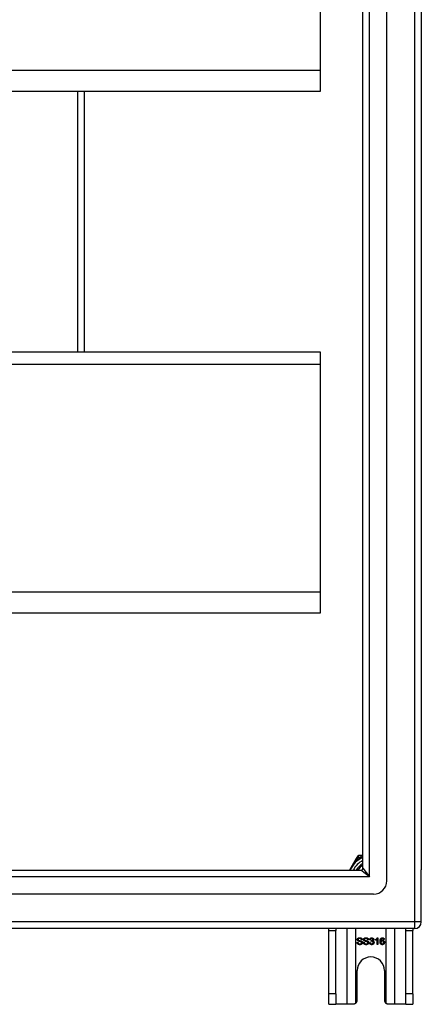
# Model space of a CAD drawing. Header units: inches. Extents: x 88 to 220, y 65 to 95.
# Tile 28 of 30: x 214 to 220, y 65 to 80. Entities that reach past the tile are written whole.
import ezdxf

# ---------------------------------------------------------------- set-up
doc = ezdxf.new("R2010")
doc.units = ezdxf.units.IN
doc.header["$MEASUREMENT"] = 0
doc.layers.add('Visible Edges(ANSI)', color=7, linetype='Continuous', lineweight=25)
doc.layers.add('Visible Tangent Edges(ANSI)', color=7, linetype='Continuous', lineweight=25)

msp = doc.modelspace()

# ---------------------------------------------------------------- linework, layer by layer
at = {"layer": 'Visible Edges(ANSI)'}
for p, q in [((219.587, 67.144), (219.587, 92.726)), ((219.233, 67.332), (219.233, 92.538)), ((220.099, 92.561), (220.099, 67.309)), ((218.599, 82.567), (218.599, 79.182)), ((218.599, 79.182), (218.599, 78.869)), ((218.599, 78.869), (154.965, 78.869)), ((215.099, 75.003), (215.099, 78.869)), ((154.965, 75.003), (218.599, 75.003)), ((218.599, 75.003), (218.599, 74.817)), ((218.599, 74.817), (218.599, 71.432)), ((218.599, 71.432), (218.599, 71.119)), ((218.599, 71.119), (154.965, 71.119)), ((219.133, 67.476), (219.032, 67.301)), ((219.151, 67.508), (219.133, 67.476)), ((219.205, 67.518), (219.168, 67.518)), ((219.233, 67.518), (219.205, 67.518)), ((154.996, 67.301), (219.202, 67.301)), ((220.099, 66.534), (220.099, 67.309)), ((219.39, 66.947), (154.807, 66.947)), ((220, 66.435), (154.965, 66.435)), ((218.724, 66.404), (218.724, 66.435)), ((218.724, 65.466), (218.724, 66.404)), ((218.829, 66.435), (218.829, 66.404)), ((218.829, 65.466), (218.829, 66.404)), ((219.869, 66.404), (219.869, 66.435)), ((219.869, 65.466), (219.869, 66.404)), ((219.974, 66.435), (219.974, 66.404)), ((219.974, 65.466), (219.974, 66.404)), ((219.222, 66.269), (219.209, 66.268)), ((219.315, 66.269), (219.302, 66.268)), ((219.345, 66.27), (219.332, 66.272)), ((219.356, 66.245), (219.357, 66.256)), ((219.418, 66.261), (219.418, 66.273)), ((219.443, 66.198), (219.443, 66.276)), ((219.447, 66.298), (219.455, 66.298)), ((219.455, 66.298), (219.455, 66.198)), ((219.55, 66.273), (219.538, 66.272)), ((219.145, 66.23), (219.158, 66.231)), ((219.238, 66.23), (219.251, 66.231)), ((219.331, 66.224), (219.344, 66.226)), ((219.455, 66.198), (219.443, 66.198)), ((219.146, 65.372), (219.146, 65.81)), ((219.552, 65.81), (219.552, 65.372)), ((218.724, 65.31), (218.724, 65.466)), ((218.829, 65.466), (218.829, 65.31)), ((219.869, 65.31), (219.869, 65.466)), ((219.974, 65.466), (219.974, 65.31)), ((218.724, 65.31), (218.829, 65.31)), ((218.993, 65.31), (218.829, 65.31)), ((219.084, 65.31), (218.993, 65.31)), ((219.705, 65.31), (219.614, 65.31)), ((219.869, 65.31), (219.705, 65.31)), ((219.869, 65.31), (219.974, 65.31))]:
    msp.add_line(p, q, dxfattribs=at)
at = {"layer": 'Visible Edges(ANSI)', "flags": 128}
for points in [[(219.149, 66.272), (219.149, 66.274), (219.149, 66.276), (219.15, 66.277), (219.15, 66.279), (219.151, 66.281), (219.151, 66.283), (219.152, 66.284), (219.153, 66.286), (219.154, 66.288), (219.156, 66.289), (219.157, 66.29), (219.159, 66.292), (219.16, 66.293), (219.162, 66.294), (219.164, 66.295), (219.166, 66.296), (219.168, 66.297), (219.17, 66.297), (219.172, 66.298), (219.175, 66.299), (219.177, 66.299), (219.179, 66.299), (219.182, 66.299), (219.184, 66.299)], [(219.163, 66.25), (219.162, 66.251), (219.161, 66.251), (219.16, 66.252), (219.159, 66.253), (219.158, 66.253), (219.157, 66.254), (219.156, 66.255), (219.155, 66.256), (219.154, 66.257), (219.154, 66.258), (219.153, 66.258), (219.152, 66.259), (219.152, 66.26), (219.151, 66.261), (219.151, 66.262), (219.151, 66.263), (219.15, 66.264), (219.15, 66.265), (219.15, 66.266), (219.149, 66.267), (219.149, 66.268), (219.149, 66.27), (219.149, 66.271), (219.149, 66.272)], [(219.185, 66.288), (219.183, 66.288), (219.181, 66.288), (219.179, 66.287), (219.177, 66.287), (219.176, 66.287), (219.174, 66.287), (219.173, 66.286), (219.172, 66.286), (219.17, 66.285), (219.169, 66.285), (219.168, 66.284), (219.167, 66.283), (219.166, 66.283), (219.166, 66.282), (219.165, 66.281), (219.164, 66.28), (219.164, 66.279), (219.163, 66.278), (219.163, 66.278), (219.162, 66.277), (219.162, 66.276), (219.162, 66.275), (219.162, 66.274), (219.162, 66.273)], [(219.162, 66.273), (219.162, 66.272), (219.162, 66.272), (219.162, 66.271), (219.162, 66.271), (219.162, 66.271), (219.162, 66.27), (219.162, 66.27), (219.162, 66.269), (219.162, 66.269), (219.162, 66.269), (219.162, 66.268), (219.163, 66.268), (219.163, 66.267), (219.163, 66.267), (219.163, 66.267), (219.163, 66.266), (219.164, 66.266), (219.164, 66.266), (219.164, 66.265), (219.164, 66.265), (219.165, 66.265), (219.165, 66.264), (219.165, 66.264), (219.166, 66.264)], [(219.166, 66.264), (219.166, 66.263), (219.167, 66.263), (219.168, 66.262), (219.17, 66.261), (219.171, 66.261), (219.173, 66.26), (219.174, 66.26), (219.176, 66.259), (219.178, 66.259), (219.181, 66.258), (219.183, 66.257), (219.186, 66.257), (219.188, 66.256), (219.191, 66.255), (219.193, 66.255), (219.195, 66.254), (219.197, 66.254), (219.199, 66.253), (219.201, 66.253), (219.203, 66.252), (219.204, 66.252), (219.206, 66.251), (219.207, 66.251), (219.208, 66.25)], [(219.184, 66.299), (219.187, 66.299), (219.19, 66.299), (219.192, 66.299), (219.195, 66.298), (219.197, 66.298), (219.199, 66.297), (219.202, 66.297), (219.204, 66.296), (219.206, 66.295), (219.208, 66.294), (219.21, 66.293), (219.211, 66.291), (219.213, 66.29), (219.214, 66.289), (219.216, 66.287), (219.217, 66.285), (219.218, 66.283), (219.219, 66.282), (219.22, 66.28), (219.221, 66.278), (219.221, 66.276), (219.221, 66.274), (219.222, 66.272), (219.222, 66.269)], [(219.209, 66.268), (219.209, 66.27), (219.209, 66.272), (219.208, 66.273), (219.208, 66.274), (219.208, 66.276), (219.207, 66.277), (219.206, 66.278), (219.206, 66.279), (219.205, 66.28), (219.204, 66.281), (219.203, 66.282), (219.202, 66.283), (219.201, 66.284), (219.2, 66.284), (219.199, 66.285), (219.198, 66.286), (219.196, 66.286), (219.195, 66.286), (219.193, 66.287), (219.192, 66.287), (219.19, 66.287), (219.188, 66.288), (219.187, 66.288), (219.185, 66.288)], [(219.242, 66.272), (219.242, 66.274), (219.242, 66.276), (219.243, 66.277), (219.243, 66.279), (219.244, 66.281), (219.245, 66.283), (219.245, 66.284), (219.246, 66.286), (219.248, 66.288), (219.249, 66.289), (219.25, 66.29), (219.252, 66.292), (219.253, 66.293), (219.255, 66.294), (219.257, 66.295), (219.259, 66.296), (219.261, 66.297), (219.263, 66.297), (219.266, 66.298), (219.268, 66.299), (219.27, 66.299), (219.273, 66.299), (219.275, 66.299), (219.277, 66.299)], [(219.256, 66.25), (219.255, 66.251), (219.254, 66.251), (219.253, 66.252), (219.252, 66.253), (219.251, 66.253), (219.25, 66.254), (219.249, 66.255), (219.248, 66.256), (219.248, 66.257), (219.247, 66.258), (219.246, 66.258), (219.246, 66.259), (219.245, 66.26), (219.245, 66.261), (219.244, 66.262), (219.244, 66.263), (219.243, 66.264), (219.243, 66.265), (219.243, 66.266), (219.243, 66.267), (219.242, 66.268), (219.242, 66.27), (219.242, 66.271), (219.242, 66.272)], [(219.278, 66.288), (219.276, 66.288), (219.274, 66.288), (219.272, 66.287), (219.271, 66.287), (219.269, 66.287), (219.268, 66.287), (219.266, 66.286), (219.265, 66.286), (219.264, 66.285), (219.262, 66.285), (219.261, 66.284), (219.26, 66.283), (219.26, 66.283), (219.259, 66.282), (219.258, 66.281), (219.257, 66.28), (219.257, 66.279), (219.256, 66.278), (219.256, 66.278), (219.256, 66.277), (219.255, 66.276), (219.255, 66.275), (219.255, 66.274), (219.255, 66.273)], [(219.255, 66.273), (219.255, 66.272), (219.255, 66.272), (219.255, 66.271), (219.255, 66.271), (219.255, 66.271), (219.255, 66.27), (219.255, 66.27), (219.255, 66.269), (219.255, 66.269), (219.256, 66.269), (219.256, 66.268), (219.256, 66.268), (219.256, 66.267), (219.256, 66.267), (219.256, 66.267), (219.257, 66.266), (219.257, 66.266), (219.257, 66.266), (219.257, 66.265), (219.258, 66.265), (219.258, 66.265), (219.258, 66.264), (219.258, 66.264), (219.259, 66.264)], [(219.259, 66.264), (219.26, 66.263), (219.26, 66.263), (219.261, 66.262), (219.263, 66.261), (219.264, 66.261), (219.266, 66.26), (219.268, 66.26), (219.269, 66.259), (219.272, 66.259), (219.274, 66.258), (219.276, 66.257), (219.279, 66.257), (219.281, 66.256), (219.284, 66.255), (219.286, 66.255), (219.289, 66.254), (219.291, 66.254), (219.293, 66.253), (219.294, 66.253), (219.296, 66.252), (219.297, 66.252), (219.299, 66.251), (219.3, 66.251), (219.301, 66.25)], [(219.277, 66.299), (219.28, 66.299), (219.283, 66.299), (219.285, 66.299), (219.288, 66.298), (219.29, 66.298), (219.293, 66.297), (219.295, 66.297), (219.297, 66.296), (219.299, 66.295), (219.301, 66.294), (219.303, 66.293), (219.305, 66.291), (219.306, 66.29), (219.308, 66.289), (219.309, 66.287), (219.31, 66.285), (219.311, 66.283), (219.312, 66.282), (219.313, 66.28), (219.314, 66.278), (219.314, 66.276), (219.315, 66.274), (219.315, 66.272), (219.315, 66.269)], [(219.302, 66.268), (219.302, 66.27), (219.302, 66.272), (219.302, 66.273), (219.301, 66.274), (219.301, 66.276), (219.3, 66.277), (219.3, 66.278), (219.299, 66.279), (219.298, 66.28), (219.297, 66.281), (219.296, 66.282), (219.296, 66.283), (219.294, 66.284), (219.293, 66.284), (219.292, 66.285), (219.291, 66.286), (219.29, 66.286), (219.288, 66.286), (219.287, 66.287), (219.285, 66.287), (219.283, 66.287), (219.282, 66.288), (219.28, 66.288), (219.278, 66.288)], [(219.332, 66.272), (219.333, 66.274), (219.333, 66.276), (219.334, 66.278), (219.335, 66.28), (219.335, 66.281), (219.336, 66.283), (219.337, 66.285), (219.338, 66.286), (219.339, 66.287), (219.34, 66.289), (219.341, 66.29), (219.343, 66.291), (219.344, 66.292), (219.346, 66.293), (219.347, 66.294), (219.348, 66.295), (219.35, 66.296), (219.352, 66.296), (219.353, 66.297), (219.355, 66.297), (219.357, 66.298), (219.359, 66.298), (219.361, 66.298), (219.363, 66.298)], [(219.363, 66.288), (219.362, 66.288), (219.361, 66.288), (219.359, 66.288), (219.358, 66.287), (219.357, 66.287), (219.356, 66.287), (219.355, 66.286), (219.354, 66.286), (219.353, 66.285), (219.353, 66.285), (219.352, 66.284), (219.351, 66.283), (219.35, 66.283), (219.349, 66.282), (219.349, 66.281), (219.348, 66.28), (219.348, 66.279), (219.347, 66.278), (219.346, 66.277), (219.346, 66.275), (219.346, 66.274), (219.345, 66.273), (219.345, 66.271), (219.345, 66.27)], [(219.357, 66.256), (219.357, 66.256), (219.357, 66.256), (219.357, 66.256), (219.357, 66.256), (219.357, 66.256), (219.357, 66.256), (219.358, 66.256), (219.358, 66.256), (219.358, 66.256), (219.358, 66.256), (219.358, 66.256), (219.358, 66.256), (219.358, 66.256), (219.358, 66.256), (219.358, 66.256), (219.358, 66.256), (219.358, 66.256), (219.358, 66.256), (219.358, 66.256), (219.359, 66.256), (219.359, 66.256), (219.359, 66.256), (219.359, 66.256), (219.359, 66.256)], [(219.359, 66.256), (219.36, 66.256), (219.361, 66.256), (219.363, 66.256), (219.364, 66.256), (219.365, 66.256), (219.366, 66.257), (219.367, 66.257), (219.369, 66.257), (219.37, 66.258), (219.371, 66.258), (219.372, 66.259), (219.373, 66.26), (219.374, 66.26), (219.375, 66.261), (219.376, 66.262), (219.376, 66.263), (219.377, 66.264), (219.378, 66.265), (219.378, 66.266), (219.379, 66.267), (219.379, 66.268), (219.379, 66.27), (219.379, 66.271), (219.379, 66.272)], [(219.363, 66.298), (219.365, 66.298), (219.367, 66.298), (219.369, 66.298), (219.37, 66.297), (219.372, 66.297), (219.374, 66.296), (219.376, 66.295), (219.378, 66.294), (219.379, 66.294), (219.381, 66.293), (219.382, 66.292), (219.384, 66.29), (219.385, 66.289), (219.386, 66.288), (219.387, 66.286), (219.388, 66.285), (219.389, 66.283), (219.39, 66.282), (219.39, 66.28), (219.391, 66.279), (219.391, 66.277), (219.392, 66.275), (219.392, 66.274), (219.392, 66.272)], [(219.379, 66.272), (219.379, 66.273), (219.379, 66.275), (219.379, 66.276), (219.379, 66.277), (219.378, 66.278), (219.378, 66.279), (219.378, 66.279), (219.377, 66.28), (219.377, 66.281), (219.376, 66.282), (219.375, 66.283), (219.375, 66.284), (219.374, 66.284), (219.373, 66.285), (219.372, 66.285), (219.371, 66.286), (219.37, 66.286), (219.369, 66.287), (219.368, 66.287), (219.367, 66.287), (219.366, 66.288), (219.365, 66.288), (219.364, 66.288), (219.363, 66.288)], [(219.392, 66.272), (219.392, 66.271), (219.392, 66.27), (219.392, 66.269), (219.391, 66.268), (219.391, 66.267), (219.391, 66.266), (219.391, 66.265), (219.39, 66.264), (219.39, 66.263), (219.389, 66.262), (219.389, 66.261), (219.388, 66.26), (219.388, 66.259), (219.387, 66.259), (219.386, 66.258), (219.386, 66.257), (219.385, 66.256), (219.384, 66.255), (219.383, 66.255), (219.382, 66.254), (219.381, 66.254), (219.38, 66.253), (219.379, 66.252), (219.378, 66.252)], [(219.378, 66.252), (219.38, 66.251), (219.381, 66.251), (219.382, 66.251), (219.384, 66.25), (219.385, 66.249), (219.386, 66.249), (219.387, 66.248), (219.388, 66.247), (219.389, 66.246), (219.39, 66.245), (219.391, 66.244), (219.392, 66.243), (219.393, 66.242), (219.393, 66.241), (219.394, 66.24), (219.395, 66.239), (219.395, 66.237), (219.396, 66.236), (219.396, 66.235), (219.396, 66.233), (219.396, 66.232), (219.397, 66.23), (219.397, 66.229), (219.397, 66.227)], [(219.418, 66.273), (219.42, 66.274), (219.422, 66.275), (219.423, 66.275), (219.425, 66.276), (219.426, 66.277), (219.428, 66.278), (219.429, 66.279), (219.431, 66.28), (219.432, 66.281), (219.434, 66.282), (219.435, 66.283), (219.436, 66.285), (219.437, 66.286), (219.439, 66.287), (219.44, 66.288), (219.441, 66.289), (219.442, 66.29), (219.443, 66.291), (219.444, 66.293), (219.444, 66.294), (219.445, 66.295), (219.446, 66.296), (219.447, 66.297), (219.447, 66.298)], [(219.443, 66.276), (219.442, 66.275), (219.441, 66.274), (219.44, 66.274), (219.44, 66.273), (219.439, 66.272), (219.438, 66.272), (219.437, 66.271), (219.436, 66.27), (219.435, 66.27), (219.433, 66.269), (219.432, 66.268), (219.431, 66.267), (219.43, 66.267), (219.429, 66.266), (219.428, 66.265), (219.427, 66.265), (219.425, 66.264), (219.424, 66.264), (219.423, 66.263), (219.422, 66.263), (219.421, 66.262), (219.42, 66.262), (219.419, 66.261), (219.418, 66.261)], [(219.486, 66.244), (219.486, 66.247), (219.486, 66.249), (219.486, 66.251), (219.486, 66.254), (219.486, 66.256), (219.487, 66.258), (219.487, 66.26), (219.487, 66.262), (219.488, 66.264), (219.488, 66.266), (219.488, 66.268), (219.489, 66.269), (219.489, 66.271), (219.49, 66.273), (219.49, 66.274), (219.491, 66.276), (219.491, 66.278), (219.492, 66.279), (219.493, 66.28), (219.493, 66.282), (219.494, 66.283), (219.495, 66.284), (219.496, 66.285), (219.497, 66.287)], [(219.497, 66.287), (219.498, 66.287), (219.498, 66.288), (219.499, 66.289), (219.5, 66.29), (219.501, 66.291), (219.502, 66.292), (219.503, 66.292), (219.504, 66.293), (219.505, 66.294), (219.506, 66.294), (219.507, 66.295), (219.508, 66.295), (219.509, 66.296), (219.51, 66.296), (219.511, 66.296), (219.512, 66.297), (219.513, 66.297), (219.514, 66.297), (219.516, 66.298), (219.517, 66.298), (219.518, 66.298), (219.519, 66.298), (219.521, 66.298), (219.522, 66.298)], [(219.511, 66.285), (219.51, 66.284), (219.509, 66.283), (219.508, 66.282), (219.507, 66.281), (219.506, 66.28), (219.506, 66.279), (219.505, 66.278), (219.504, 66.277), (219.504, 66.276), (219.503, 66.275), (219.502, 66.274), (219.502, 66.272), (219.501, 66.271), (219.501, 66.269), (219.5, 66.268), (219.5, 66.266), (219.499, 66.264), (219.499, 66.262), (219.499, 66.26), (219.499, 66.258), (219.498, 66.256), (219.498, 66.254), (219.498, 66.252), (219.498, 66.249)], [(219.498, 66.249), (219.499, 66.25), (219.5, 66.251), (219.501, 66.252), (219.501, 66.253), (219.502, 66.254), (219.503, 66.255), (219.504, 66.256), (219.505, 66.257), (219.506, 66.257), (219.507, 66.258), (219.508, 66.259), (219.509, 66.259), (219.51, 66.26), (219.511, 66.26), (219.512, 66.261), (219.513, 66.261), (219.515, 66.261), (219.516, 66.262), (219.517, 66.262), (219.518, 66.262), (219.519, 66.262), (219.52, 66.262), (219.521, 66.262), (219.523, 66.262)], [(219.52, 66.252), (219.519, 66.252), (219.517, 66.251), (219.516, 66.251), (219.515, 66.251), (219.514, 66.251), (219.512, 66.25), (219.511, 66.25), (219.51, 66.249), (219.509, 66.248), (219.508, 66.247), (219.507, 66.247), (219.506, 66.246), (219.505, 66.245), (219.504, 66.244), (219.503, 66.242), (219.503, 66.241), (219.502, 66.24), (219.502, 66.239), (219.501, 66.237), (219.501, 66.236), (219.5, 66.235), (219.5, 66.233), (219.5, 66.232), (219.5, 66.23)], [(219.521, 66.288), (219.521, 66.288), (219.52, 66.288), (219.52, 66.288), (219.519, 66.288), (219.519, 66.288), (219.518, 66.288), (219.518, 66.288), (219.517, 66.288), (219.517, 66.287), (219.516, 66.287), (219.516, 66.287), (219.516, 66.287), (219.515, 66.287), (219.515, 66.287), (219.514, 66.287), (219.514, 66.286), (219.514, 66.286), (219.513, 66.286), (219.513, 66.286), (219.512, 66.286), (219.512, 66.285), (219.512, 66.285), (219.511, 66.285), (219.511, 66.285)], [(219.539, 66.229), (219.539, 66.231), (219.539, 66.233), (219.539, 66.234), (219.539, 66.236), (219.538, 66.237), (219.538, 66.239), (219.538, 66.24), (219.537, 66.241), (219.536, 66.242), (219.536, 66.244), (219.535, 66.245), (219.534, 66.246), (219.533, 66.247), (219.532, 66.247), (219.531, 66.248), (219.53, 66.249), (219.529, 66.25), (219.528, 66.25), (219.527, 66.251), (219.525, 66.251), (219.524, 66.251), (219.523, 66.251), (219.521, 66.252), (219.52, 66.252)], [(219.533, 66.283), (219.533, 66.283), (219.533, 66.284), (219.532, 66.284), (219.532, 66.284), (219.531, 66.285), (219.531, 66.285), (219.53, 66.285), (219.53, 66.286), (219.529, 66.286), (219.529, 66.286), (219.528, 66.286), (219.528, 66.287), (219.527, 66.287), (219.527, 66.287), (219.526, 66.287), (219.526, 66.287), (219.525, 66.287), (219.525, 66.288), (219.524, 66.288), (219.524, 66.288), (219.523, 66.288), (219.522, 66.288), (219.522, 66.288), (219.521, 66.288)], [(219.522, 66.298), (219.524, 66.298), (219.526, 66.298), (219.528, 66.298), (219.529, 66.297), (219.531, 66.297), (219.533, 66.296), (219.534, 66.296), (219.536, 66.295), (219.537, 66.294), (219.539, 66.293), (219.54, 66.292), (219.541, 66.291), (219.542, 66.29), (219.544, 66.289), (219.545, 66.288), (219.546, 66.286), (219.546, 66.285), (219.547, 66.283), (219.548, 66.282), (219.549, 66.28), (219.549, 66.279), (219.55, 66.277), (219.55, 66.275), (219.55, 66.273)], [(219.523, 66.262), (219.525, 66.262), (219.526, 66.262), (219.528, 66.262), (219.53, 66.261), (219.532, 66.261), (219.534, 66.26), (219.536, 66.259), (219.537, 66.258), (219.539, 66.257), (219.54, 66.256), (219.542, 66.255), (219.543, 66.253), (219.545, 66.252), (219.546, 66.25), (219.547, 66.249), (219.548, 66.247), (219.549, 66.245), (219.55, 66.243), (219.551, 66.241), (219.551, 66.239), (219.552, 66.237), (219.552, 66.235), (219.552, 66.232), (219.552, 66.23)], [(219.538, 66.272), (219.538, 66.273), (219.538, 66.273), (219.538, 66.274), (219.538, 66.274), (219.537, 66.275), (219.537, 66.275), (219.537, 66.276), (219.537, 66.276), (219.537, 66.277), (219.537, 66.277), (219.536, 66.278), (219.536, 66.278), (219.536, 66.279), (219.536, 66.279), (219.536, 66.28), (219.535, 66.28), (219.535, 66.28), (219.535, 66.281), (219.535, 66.281), (219.534, 66.281), (219.534, 66.282), (219.534, 66.282), (219.534, 66.282), (219.533, 66.283)], [(219.188, 66.196), (219.185, 66.196), (219.181, 66.196), (219.178, 66.196), (219.175, 66.197), (219.173, 66.197), (219.17, 66.198), (219.167, 66.199), (219.165, 66.2), (219.163, 66.201), (219.161, 66.202), (219.159, 66.203), (219.157, 66.205), (219.155, 66.206), (219.154, 66.208), (219.152, 66.21), (219.151, 66.212), (219.15, 66.214), (219.148, 66.216), (219.148, 66.218), (219.147, 66.22), (219.146, 66.223), (219.146, 66.225), (219.145, 66.227), (219.145, 66.23)], [(219.158, 66.231), (219.158, 66.229), (219.158, 66.227), (219.159, 66.226), (219.159, 66.224), (219.16, 66.222), (219.16, 66.221), (219.161, 66.22), (219.162, 66.218), (219.163, 66.217), (219.164, 66.216), (219.165, 66.215), (219.166, 66.214), (219.167, 66.213), (219.169, 66.212), (219.17, 66.211), (219.172, 66.211), (219.174, 66.21), (219.175, 66.209), (219.177, 66.209), (219.179, 66.208), (219.181, 66.208), (219.183, 66.208), (219.185, 66.208), (219.187, 66.208)], [(219.2, 66.239), (219.2, 66.239), (219.199, 66.239), (219.198, 66.24), (219.197, 66.24), (219.195, 66.24), (219.194, 66.241), (219.192, 66.241), (219.191, 66.242), (219.189, 66.242), (219.187, 66.243), (219.185, 66.243), (219.183, 66.244), (219.18, 66.244), (219.178, 66.245), (219.176, 66.245), (219.174, 66.246), (219.172, 66.246), (219.171, 66.247), (219.169, 66.248), (219.168, 66.248), (219.166, 66.249), (219.165, 66.249), (219.164, 66.25), (219.163, 66.25)], [(219.187, 66.208), (219.189, 66.208), (219.191, 66.208), (219.193, 66.208), (219.194, 66.208), (219.196, 66.209), (219.198, 66.209), (219.199, 66.209), (219.201, 66.21), (219.202, 66.211), (219.203, 66.211), (219.205, 66.212), (219.206, 66.213), (219.207, 66.213), (219.208, 66.214), (219.209, 66.215), (219.209, 66.216), (219.21, 66.217), (219.211, 66.218), (219.211, 66.219), (219.211, 66.22), (219.212, 66.221), (219.212, 66.222), (219.212, 66.224), (219.212, 66.225)], [(219.225, 66.226), (219.225, 66.224), (219.225, 66.222), (219.224, 66.22), (219.224, 66.218), (219.223, 66.216), (219.222, 66.214), (219.221, 66.213), (219.22, 66.211), (219.219, 66.209), (219.218, 66.208), (219.216, 66.206), (219.215, 66.205), (219.213, 66.203), (219.211, 66.202), (219.209, 66.201), (219.207, 66.2), (219.205, 66.199), (219.203, 66.198), (219.2, 66.197), (219.198, 66.197), (219.196, 66.196), (219.193, 66.196), (219.191, 66.196), (219.188, 66.196)], [(219.212, 66.225), (219.212, 66.226), (219.212, 66.226), (219.212, 66.227), (219.212, 66.228), (219.212, 66.228), (219.211, 66.229), (219.211, 66.23), (219.211, 66.231), (219.211, 66.231), (219.21, 66.232), (219.21, 66.232), (219.209, 66.233), (219.209, 66.234), (219.208, 66.234), (219.208, 66.235), (219.207, 66.235), (219.207, 66.236), (219.206, 66.236), (219.205, 66.237), (219.204, 66.237), (219.203, 66.238), (219.202, 66.238), (219.201, 66.238), (219.2, 66.239)], [(219.208, 66.25), (219.209, 66.25), (219.211, 66.249), (219.212, 66.248), (219.213, 66.247), (219.214, 66.247), (219.215, 66.246), (219.216, 66.245), (219.217, 66.244), (219.218, 66.243), (219.219, 66.242), (219.22, 66.241), (219.221, 66.24), (219.221, 66.239), (219.222, 66.238), (219.223, 66.237), (219.223, 66.236), (219.223, 66.235), (219.224, 66.233), (219.224, 66.232), (219.224, 66.231), (219.225, 66.23), (219.225, 66.229), (219.225, 66.227), (219.225, 66.226)], [(219.281, 66.196), (219.278, 66.196), (219.275, 66.196), (219.272, 66.196), (219.269, 66.197), (219.266, 66.197), (219.263, 66.198), (219.261, 66.199), (219.258, 66.2), (219.256, 66.201), (219.254, 66.202), (219.252, 66.203), (219.25, 66.205), (219.248, 66.206), (219.247, 66.208), (219.245, 66.21), (219.244, 66.212), (219.243, 66.214), (219.242, 66.216), (219.241, 66.218), (219.24, 66.22), (219.239, 66.223), (219.239, 66.225), (219.239, 66.227), (219.238, 66.23)], [(219.251, 66.231), (219.251, 66.229), (219.252, 66.227), (219.252, 66.226), (219.252, 66.224), (219.253, 66.222), (219.254, 66.221), (219.254, 66.22), (219.255, 66.218), (219.256, 66.217), (219.257, 66.216), (219.258, 66.215), (219.259, 66.214), (219.261, 66.213), (219.262, 66.212), (219.263, 66.211), (219.265, 66.211), (219.267, 66.21), (219.269, 66.209), (219.271, 66.209), (219.272, 66.208), (219.274, 66.208), (219.276, 66.208), (219.278, 66.208), (219.281, 66.208)], [(219.294, 66.239), (219.293, 66.239), (219.292, 66.239), (219.291, 66.24), (219.29, 66.24), (219.289, 66.24), (219.287, 66.241), (219.286, 66.241), (219.284, 66.242), (219.282, 66.242), (219.28, 66.243), (219.278, 66.243), (219.276, 66.244), (219.273, 66.244), (219.271, 66.245), (219.269, 66.245), (219.267, 66.246), (219.266, 66.246), (219.264, 66.247), (219.262, 66.248), (219.261, 66.248), (219.26, 66.249), (219.258, 66.249), (219.257, 66.25), (219.256, 66.25)], [(219.318, 66.226), (219.318, 66.224), (219.318, 66.222), (219.317, 66.22), (219.317, 66.218), (219.316, 66.216), (219.316, 66.214), (219.315, 66.213), (219.314, 66.211), (219.312, 66.209), (219.311, 66.208), (219.31, 66.206), (219.308, 66.205), (219.306, 66.203), (219.304, 66.202), (219.302, 66.201), (219.3, 66.2), (219.298, 66.199), (219.296, 66.198), (219.294, 66.197), (219.291, 66.197), (219.289, 66.196), (219.286, 66.196), (219.284, 66.196), (219.281, 66.196)], [(219.281, 66.208), (219.282, 66.208), (219.284, 66.208), (219.286, 66.208), (219.288, 66.208), (219.289, 66.209), (219.291, 66.209), (219.292, 66.209), (219.294, 66.21), (219.295, 66.211), (219.297, 66.211), (219.298, 66.212), (219.299, 66.213), (219.3, 66.213), (219.301, 66.214), (219.302, 66.215), (219.303, 66.216), (219.303, 66.217), (219.304, 66.218), (219.304, 66.219), (219.305, 66.22), (219.305, 66.221), (219.305, 66.222), (219.305, 66.224), (219.305, 66.225)], [(219.305, 66.225), (219.305, 66.226), (219.305, 66.226), (219.305, 66.227), (219.305, 66.228), (219.305, 66.228), (219.305, 66.229), (219.304, 66.23), (219.304, 66.231), (219.304, 66.231), (219.303, 66.232), (219.303, 66.232), (219.303, 66.233), (219.302, 66.234), (219.302, 66.234), (219.301, 66.235), (219.3, 66.235), (219.3, 66.236), (219.299, 66.236), (219.298, 66.237), (219.297, 66.237), (219.297, 66.238), (219.296, 66.238), (219.295, 66.238), (219.294, 66.239)], [(219.301, 66.25), (219.303, 66.25), (219.304, 66.249), (219.305, 66.248), (219.306, 66.247), (219.308, 66.247), (219.309, 66.246), (219.31, 66.245), (219.311, 66.244), (219.312, 66.243), (219.312, 66.242), (219.313, 66.241), (219.314, 66.24), (219.315, 66.239), (219.315, 66.238), (219.316, 66.237), (219.316, 66.236), (219.317, 66.235), (219.317, 66.233), (219.317, 66.232), (219.318, 66.231), (219.318, 66.23), (219.318, 66.229), (219.318, 66.227), (219.318, 66.226)], [(219.363, 66.196), (219.361, 66.196), (219.359, 66.196), (219.357, 66.196), (219.355, 66.197), (219.353, 66.197), (219.351, 66.198), (219.349, 66.199), (219.347, 66.199), (219.346, 66.2), (219.344, 66.201), (219.343, 66.203), (219.341, 66.204), (219.34, 66.205), (219.338, 66.207), (219.337, 66.208), (219.336, 66.21), (219.335, 66.211), (219.334, 66.213), (219.334, 66.215), (219.333, 66.216), (219.332, 66.218), (219.332, 66.22), (219.332, 66.222), (219.331, 66.224)], [(219.344, 66.226), (219.344, 66.224), (219.344, 66.222), (219.345, 66.221), (219.345, 66.219), (219.346, 66.218), (219.346, 66.217), (219.347, 66.216), (219.348, 66.214), (219.348, 66.213), (219.349, 66.212), (219.35, 66.211), (219.351, 66.211), (219.352, 66.21), (219.352, 66.209), (219.353, 66.209), (219.354, 66.208), (219.355, 66.208), (219.356, 66.207), (219.357, 66.207), (219.358, 66.207), (219.36, 66.206), (219.361, 66.206), (219.362, 66.206), (219.363, 66.206)], [(219.364, 66.246), (219.364, 66.246), (219.364, 66.246), (219.363, 66.246), (219.363, 66.246), (219.363, 66.246), (219.362, 66.246), (219.362, 66.246), (219.362, 66.246), (219.361, 66.246), (219.361, 66.246), (219.361, 66.246), (219.36, 66.246), (219.36, 66.246), (219.36, 66.246), (219.359, 66.246), (219.359, 66.246), (219.358, 66.246), (219.358, 66.246), (219.358, 66.246), (219.357, 66.245), (219.357, 66.245), (219.356, 66.245), (219.356, 66.245), (219.356, 66.245)], [(219.397, 66.227), (219.397, 66.225), (219.396, 66.223), (219.396, 66.221), (219.396, 66.219), (219.395, 66.217), (219.394, 66.215), (219.393, 66.213), (219.392, 66.212), (219.391, 66.21), (219.39, 66.208), (219.389, 66.207), (219.387, 66.205), (219.386, 66.204), (219.384, 66.202), (219.382, 66.201), (219.38, 66.2), (219.378, 66.199), (219.376, 66.198), (219.374, 66.198), (219.372, 66.197), (219.37, 66.197), (219.368, 66.196), (219.365, 66.196), (219.363, 66.196)], [(219.363, 66.206), (219.365, 66.206), (219.366, 66.206), (219.367, 66.206), (219.369, 66.207), (219.37, 66.207), (219.371, 66.208), (219.372, 66.208), (219.373, 66.209), (219.375, 66.209), (219.376, 66.21), (219.377, 66.211), (219.378, 66.212), (219.379, 66.213), (219.38, 66.214), (219.38, 66.215), (219.381, 66.216), (219.382, 66.218), (219.382, 66.219), (219.383, 66.22), (219.383, 66.221), (219.383, 66.223), (219.384, 66.224), (219.384, 66.226), (219.384, 66.227)], [(219.384, 66.227), (219.384, 66.228), (219.384, 66.23), (219.383, 66.231), (219.383, 66.232), (219.383, 66.233), (219.382, 66.235), (219.382, 66.236), (219.381, 66.237), (219.381, 66.238), (219.38, 66.239), (219.379, 66.24), (219.378, 66.241), (219.377, 66.242), (219.376, 66.243), (219.375, 66.243), (219.374, 66.244), (219.373, 66.245), (219.372, 66.245), (219.371, 66.245), (219.369, 66.246), (219.368, 66.246), (219.367, 66.246), (219.366, 66.246), (219.364, 66.246)], [(219.521, 66.196), (219.518, 66.196), (219.516, 66.196), (219.513, 66.197), (219.511, 66.197), (219.509, 66.198), (219.507, 66.199), (219.505, 66.2), (219.503, 66.201), (219.501, 66.202), (219.499, 66.204), (219.497, 66.205), (219.496, 66.207), (219.494, 66.209), (219.493, 66.211), (219.491, 66.214), (219.49, 66.216), (219.489, 66.219), (219.488, 66.222), (219.488, 66.225), (219.487, 66.229), (219.487, 66.232), (219.486, 66.236), (219.486, 66.24), (219.486, 66.244)], [(219.5, 66.23), (219.5, 66.228), (219.5, 66.227), (219.5, 66.225), (219.501, 66.224), (219.501, 66.222), (219.502, 66.221), (219.502, 66.219), (219.503, 66.218), (219.504, 66.216), (219.504, 66.215), (219.505, 66.214), (219.506, 66.213), (219.507, 66.212), (219.508, 66.211), (219.509, 66.21), (219.51, 66.209), (219.512, 66.208), (219.513, 66.208), (219.514, 66.207), (219.515, 66.207), (219.517, 66.206), (219.518, 66.206), (219.519, 66.206), (219.52, 66.206)], [(219.52, 66.206), (219.522, 66.206), (219.523, 66.206), (219.524, 66.206), (219.525, 66.207), (219.527, 66.207), (219.528, 66.208), (219.529, 66.208), (219.53, 66.209), (219.531, 66.21), (219.532, 66.21), (219.533, 66.211), (219.534, 66.212), (219.535, 66.213), (219.536, 66.215), (219.536, 66.216), (219.537, 66.217), (219.538, 66.218), (219.538, 66.22), (219.538, 66.221), (219.539, 66.223), (219.539, 66.224), (219.539, 66.226), (219.539, 66.228), (219.539, 66.229)], [(219.552, 66.23), (219.552, 66.228), (219.552, 66.225), (219.552, 66.223), (219.551, 66.221), (219.55, 66.219), (219.55, 66.217), (219.549, 66.215), (219.548, 66.213), (219.547, 66.211), (219.546, 66.209), (219.545, 66.207), (219.543, 66.205), (219.542, 66.204), (219.54, 66.203), (219.539, 66.201), (219.537, 66.2), (219.535, 66.199), (219.533, 66.198), (219.531, 66.198), (219.529, 66.197), (219.527, 66.197), (219.525, 66.196), (219.523, 66.196), (219.521, 66.196)], [(219.127, 65.328), (219.126, 65.327), (219.125, 65.326), (219.123, 65.324), (219.121, 65.323), (219.12, 65.322), (219.118, 65.321), (219.116, 65.319), (219.115, 65.318), (219.113, 65.317), (219.111, 65.316), (219.109, 65.316), (219.107, 65.315), (219.105, 65.314), (219.103, 65.313), (219.101, 65.313), (219.099, 65.312), (219.097, 65.312), (219.095, 65.311), (219.093, 65.311), (219.091, 65.311), (219.089, 65.31), (219.087, 65.31), (219.086, 65.31), (219.084, 65.31)], [(219.614, 65.31), (219.612, 65.31), (219.61, 65.31), (219.608, 65.31), (219.606, 65.311), (219.604, 65.311), (219.602, 65.311), (219.6, 65.312), (219.598, 65.312), (219.596, 65.313), (219.594, 65.313), (219.592, 65.314), (219.59, 65.315), (219.588, 65.316), (219.586, 65.316), (219.585, 65.317), (219.583, 65.318), (219.581, 65.319), (219.579, 65.321), (219.578, 65.322), (219.576, 65.323), (219.574, 65.324), (219.573, 65.326), (219.571, 65.327), (219.57, 65.328)]]:
    msp.add_lwpolyline(points, dxfattribs=at)
at = {"layer": 'Visible Edges(ANSI)'}
for centre, radius, start, end in [((219.349, 67.185), 0.325, 110.9514, 159.0486), ((219.168, 67.498), 0.0197, 90, 150), ((219.349, 67.185), 0.226, 120.8668, 149.1332), ((219.202, 67.332), 0.031, 270, 0), ((219.39, 67.144), 0.197, 270, 0), ((220, 66.534), 0.099, 270, 0), ((219.349, 65.81), 0.203, 0, 180), ((219.084, 65.372), 0.062, 314.9335, 0), ((219.614, 65.372), 0.062, 180, 225.0665)]:
    msp.add_arc(centre, radius, start, end, dxfattribs=at)
at = {"layer": 'Visible Tangent Edges(ANSI)'}
for p, q in [((220, 93.336), (220, 66.534)), ((219.332, 67.202), (219.332, 92.668)), ((218.599, 79.182), (154.965, 79.182)), ((215, 75.003), (215, 78.869)), ((154.965, 74.817), (218.599, 74.817)), ((218.599, 71.432), (154.965, 71.432)), ((219.15, 67.466), (219.133, 67.476)), ((219.15, 67.466), (219.168, 67.498)), ((219.151, 67.508), (219.168, 67.498)), ((219.168, 67.498), (219.168, 67.518)), ((219.168, 67.498), (219.205, 67.498)), ((219.205, 67.498), (219.205, 67.518)), ((219.332, 67.202), (219.202, 67.301)), ((219.233, 67.332), (219.332, 67.202)), ((219.332, 67.202), (154.866, 67.202)), ((220, 66.534), (154.198, 66.534)), ((218.724, 66.404), (218.829, 66.404)), ((218.993, 66.435), (218.993, 65.31)), ((219.127, 65.328), (219.127, 66.435)), ((219.57, 66.435), (219.57, 65.328)), ((219.705, 65.31), (219.705, 66.435)), ((219.869, 66.404), (219.974, 66.404)), ((220, 66.534), (220, 66.435)), ((220.099, 66.534), (220, 66.534)), ((218.829, 65.466), (218.724, 65.466)), ((219.974, 65.466), (219.869, 65.466))]:
    msp.add_line(p, q, dxfattribs=at)
at = {"layer": 'Visible Tangent Edges(ANSI)', "flags": 128}
for points in [[(219.039, 67.301), (219.042, 67.309), (219.046, 67.316), (219.05, 67.324), (219.054, 67.332), (219.058, 67.339), (219.062, 67.347), (219.067, 67.354), (219.071, 67.362), (219.076, 67.369), (219.08, 67.376), (219.085, 67.383), (219.09, 67.39), (219.094, 67.397), (219.099, 67.404), (219.104, 67.411), (219.109, 67.417), (219.114, 67.424), (219.119, 67.43), (219.124, 67.436), (219.129, 67.443), (219.134, 67.449), (219.139, 67.455), (219.144, 67.461), (219.15, 67.466)], [(219.205, 67.498), (219.206, 67.498), (219.207, 67.499), (219.208, 67.499), (219.209, 67.499), (219.21, 67.499), (219.212, 67.5), (219.213, 67.5), (219.214, 67.5), (219.215, 67.5), (219.216, 67.5), (219.217, 67.501), (219.219, 67.501), (219.22, 67.501), (219.221, 67.501), (219.222, 67.502), (219.223, 67.502), (219.224, 67.502), (219.225, 67.502), (219.227, 67.502), (219.228, 67.503), (219.229, 67.503), (219.23, 67.503), (219.231, 67.503), (219.233, 67.503)]]:
    msp.add_lwpolyline(points, dxfattribs=at)
at = {"layer": 'Visible Tangent Edges(ANSI)'}
for radius, start, end in [(0.285, 114.01, 155.99), (0.344, 114.6913, 125.3087), (0.246, 118.1642, 151.8358)]:
    msp.add_arc((219.349, 67.185), radius, start, end, dxfattribs=at)

doc.saveas('drawing.dxf')
